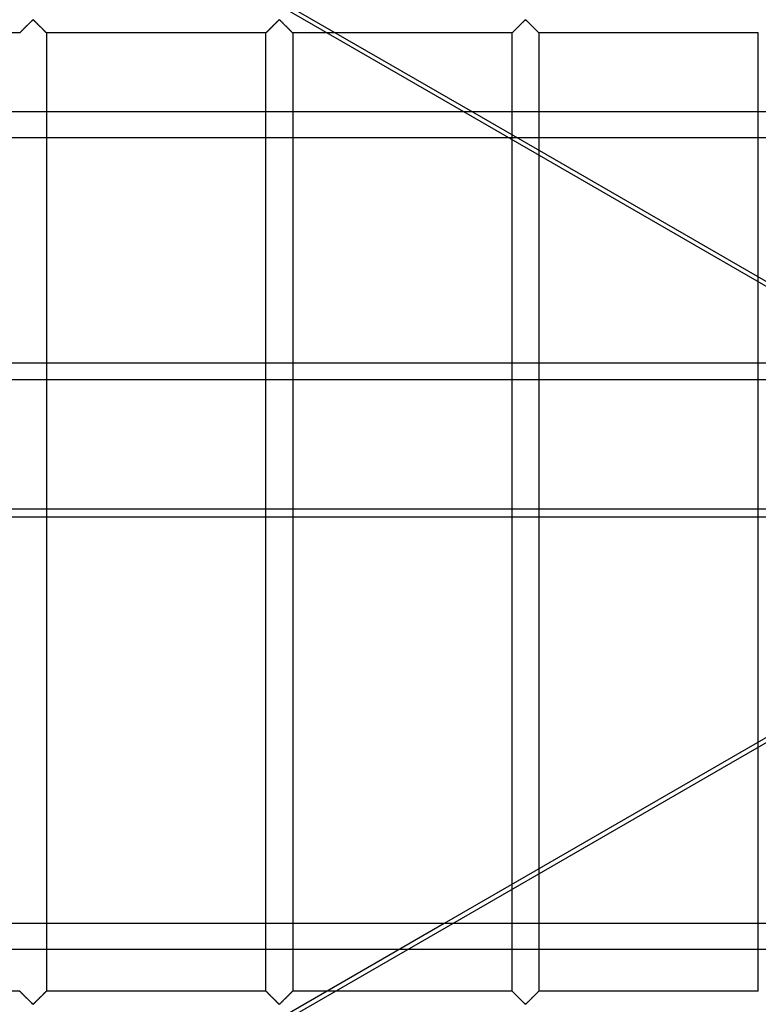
# Model space of a CAD drawing. Header units: millimetres. Extents: x -572 to 572, y -572 to 572.
# Tile 11 of 51: x -370 to -232, y -92 to 92. Entities that reach past the tile are written whole.
import ezdxf

# ---------------------------------------------------------------- set-up
doc = ezdxf.new("R2010")
doc.units = ezdxf.units.MM
doc.layers.add('MAIN-1', color=7, linetype='Continuous')
doc.layers.add('MAIN-2', color=7, linetype='Continuous')

msp = doc.modelspace()

# ---------------------------------------------------------------- linework, layer by layer
at = {"layer": 'MAIN-1'}
for p, q in [((-287.1, 74.64), (-418.44, 150.47)), ((-416.88, 150.47), (-285.54, 74.64)), ((-369.43, 89.95), (-369.34, 90.03)), ((-369.34, 90.03), (-369.26, 90.12)), ((-369.26, 90.12), (-369.17, 90.21)), ((-369.17, 90.21), (-369.08, 90.3)), ((-369.08, 90.3), (-368.98, 90.39)), ((-368.98, 90.39), (-368.89, 90.48)), ((-368.89, 90.48), (-368.79, 90.58)), ((-368.79, 90.58), (-368.7, 90.68)), ((-368.7, 90.68), (-368.6, 90.77)), ((-368.6, 90.77), (-368.5, 90.87)), ((-368.5, 90.87), (-368.41, 90.96)), ((-368.41, 90.96), (-368.31, 91.06)), ((-368.31, 91.06), (-368.22, 91.15)), ((-368.22, 91.15), (-368.13, 91.24)), ((-368.13, 91.24), (-368.04, 91.33)), ((-368.04, 91.33), (-367.95, 91.42)), ((-367.95, 91.42), (-367.87, 91.5)), ((-367.87, 91.5), (-367.79, 91.58)), ((-367.79, 91.58), (-367.71, 91.66)), ((-367.71, 91.66), (-367.63, 91.72)), ((-367.63, 91.72), (-367.56, 91.79)), ((-367.56, 91.79), (-367.44, 91.79)), ((-367.44, 91.79), (-367.37, 91.72)), ((-367.37, 91.72), (-367.29, 91.66)), ((-367.29, 91.66), (-367.21, 91.58)), ((-367.21, 91.58), (-367.13, 91.5)), ((-367.13, 91.5), (-367.05, 91.42)), ((-367.05, 91.42), (-366.96, 91.33)), ((-366.96, 91.33), (-366.87, 91.24)), ((-366.87, 91.24), (-366.78, 91.15)), ((-366.78, 91.15), (-366.69, 91.06)), ((-366.69, 91.06), (-366.59, 90.96)), ((-366.59, 90.96), (-366.5, 90.87)), ((-366.5, 90.87), (-366.4, 90.77)), ((-366.4, 90.77), (-366.3, 90.68)), ((-366.3, 90.68), (-366.21, 90.58)), ((-366.21, 90.58), (-366.11, 90.48)), ((-366.11, 90.48), (-366.02, 90.39)), ((-366.02, 90.39), (-365.92, 90.3)), ((-365.92, 90.3), (-365.83, 90.21)), ((-365.83, 90.21), (-365.74, 90.12)), ((-365.74, 90.12), (-365.66, 90.03)), ((-365.66, 90.03), (-365.57, 89.95)), ((-323.49, 89.95), (-323.4, 90.03)), ((-323.4, 90.03), (-323.32, 90.12)), ((-323.32, 90.12), (-323.23, 90.21)), ((-323.23, 90.21), (-323.14, 90.3)), ((-323.14, 90.3), (-323.05, 90.39)), ((-323.05, 90.39), (-322.95, 90.48)), ((-322.95, 90.48), (-322.86, 90.58)), ((-322.86, 90.58), (-322.76, 90.68)), ((-322.76, 90.68), (-322.66, 90.77)), ((-322.66, 90.77), (-322.57, 90.87)), ((-322.57, 90.87), (-322.47, 90.96)), ((-322.47, 90.96), (-322.38, 91.06)), ((-322.38, 91.06), (-322.28, 91.15)), ((-322.28, 91.15), (-322.19, 91.24)), ((-322.19, 91.24), (-322.1, 91.33)), ((-322.1, 91.33), (-322.01, 91.42)), ((-322.01, 91.42), (-321.93, 91.5)), ((-321.93, 91.5), (-321.85, 91.58)), ((-321.85, 91.58), (-321.77, 91.66)), ((-321.77, 91.66), (-321.7, 91.72)), ((-321.7, 91.72), (-321.62, 91.79)), ((-321.62, 91.79), (-321.51, 91.79)), ((-321.51, 91.79), (-321.43, 91.72)), ((-321.43, 91.72), (-321.35, 91.66)), ((-321.35, 91.66), (-321.28, 91.58)), ((-321.28, 91.58), (-321.2, 91.5)), ((-321.2, 91.5), (-321.11, 91.42)), ((-321.11, 91.42), (-321.02, 91.33)), ((-321.02, 91.33), (-320.93, 91.24)), ((-320.93, 91.24), (-320.84, 91.15)), ((-320.84, 91.15), (-320.75, 91.06)), ((-320.75, 91.06), (-320.65, 90.96)), ((-320.65, 90.96), (-320.56, 90.87)), ((-320.56, 90.87), (-320.46, 90.77)), ((-320.46, 90.77), (-320.37, 90.68)), ((-320.37, 90.68), (-320.27, 90.58)), ((-320.27, 90.58), (-320.17, 90.48)), ((-320.17, 90.48), (-320.08, 90.39)), ((-320.08, 90.39), (-319.98, 90.3)), ((-319.98, 90.3), (-319.89, 90.21)), ((-319.89, 90.21), (-319.81, 90.12)), ((-319.81, 90.12), (-319.72, 90.03)), ((-319.72, 90.03), (-319.64, 89.95)), ((-370, 89.38), (-410.94, 89.38)), ((-370, 89.38), (-369.99, 89.38)), ((-369.99, 89.38), (-369.98, 89.39)), ((-369.98, 89.39), (-369.96, 89.42)), ((-369.96, 89.42), (-369.93, 89.45)), ((-369.93, 89.45), (-369.89, 89.49)), ((-369.89, 89.49), (-369.84, 89.53)), ((-369.84, 89.53), (-369.79, 89.59)), ((-369.79, 89.59), (-369.73, 89.65)), ((-369.73, 89.65), (-369.66, 89.72)), ((-369.66, 89.72), (-369.58, 89.79)), ((-369.58, 89.79), (-369.51, 89.87)), ((-369.51, 89.87), (-369.43, 89.95)), ((-365.57, 89.95), (-365.49, 89.87)), ((-365.49, 89.87), (-365.42, 89.79)), ((-365.42, 89.79), (-365.34, 89.72)), ((-365.34, 89.72), (-365.27, 89.65)), ((-365.27, 89.65), (-365.21, 89.59)), ((-365.21, 89.59), (-365.16, 89.53)), ((-365.16, 89.53), (-365.11, 89.49)), ((-365.11, 89.49), (-365.07, 89.45)), ((-365.07, 89.45), (-365.04, 89.42)), ((-365.04, 89.42), (-365.02, 89.39)), ((-365.02, 89.39), (-365.01, 89.38)), ((-365.01, 89.38), (-365, 89.38)), ((-365, 89.38), (-365, 74.64)), ((-324.06, 89.38), (-365, 89.38)), ((-324.06, 89.38), (-324.04, 89.39)), ((-324.06, 89.38), (-324.06, 89.38)), ((-324.06, 74.64), (-324.06, 89.38)), ((-324.04, 89.39), (-324.02, 89.42)), ((-324.02, 89.42), (-323.99, 89.45)), ((-323.99, 89.45), (-323.95, 89.49)), ((-323.95, 89.49), (-323.9, 89.53)), ((-323.9, 89.53), (-323.85, 89.59)), ((-323.85, 89.59), (-323.79, 89.65)), ((-323.79, 89.65), (-323.72, 89.72)), ((-323.72, 89.72), (-323.65, 89.79)), ((-323.65, 89.79), (-323.57, 89.87)), ((-323.57, 89.87), (-323.49, 89.95)), ((-319.64, 89.95), (-319.56, 89.87)), ((-319.56, 89.87), (-319.48, 89.79)), ((-319.48, 89.79), (-319.4, 89.72)), ((-319.4, 89.72), (-319.34, 89.65)), ((-319.34, 89.65), (-319.28, 89.59)), ((-319.28, 89.59), (-319.22, 89.53)), ((-319.22, 89.53), (-319.17, 89.49)), ((-319.17, 89.49), (-319.13, 89.45)), ((-319.13, 89.45), (-319.1, 89.42)), ((-319.1, 89.42), (-319.08, 89.39)), ((-319.08, 89.39), (-319.07, 89.38)), ((-319.07, 89.38), (-319.06, 89.38)), ((-319.06, 89.38), (-319.06, 74.64)), ((-312.63, 89.38), (-319.06, 89.38)), ((527.5, 74.64), (-527.5, 74.64)), ((-527.5, 27.84), (527.5, 27.84)), ((527.5, -0.96), (-527.5, -0.96)), ((-365, -0.96), (-365, -76.79)), ((-324.06, -76.79), (-324.06, -0.96)), ((-319.06, -0.96), (-319.06, -76.79)), ((-159.49, -0.96), (-290.83, -76.79)), ((-278.12, -69.45), (-278.12, -0.96)), ((-273.13, -0.96), (-273.13, -66.57)), ((-232.19, -42.93), (-232.19, -0.96)), ((527.5, -76.79), (-527.5, -76.79))]:
    msp.add_line(p, q, dxfattribs=at)
at = {"layer": 'MAIN-2'}
for p, q in [((-369.36, 90.02), (-369.42, 89.96)), ((-369.3, 90.08), (-369.36, 90.02)), ((-369.23, 90.14), (-369.3, 90.08)), ((-369.17, 90.2), (-369.23, 90.14)), ((-369.11, 90.27), (-369.17, 90.2)), ((-369.04, 90.33), (-369.11, 90.27)), ((-368.97, 90.4), (-369.04, 90.33)), ((-368.91, 90.47), (-368.97, 90.4)), ((-368.84, 90.53), (-368.91, 90.47)), ((-368.77, 90.6), (-368.84, 90.53)), ((-368.7, 90.67), (-368.77, 90.6)), ((-368.63, 90.74), (-368.7, 90.67)), ((-368.56, 90.81), (-368.63, 90.74)), ((-368.49, 90.88), (-368.56, 90.81)), ((-368.43, 90.95), (-368.49, 90.88)), ((-368.36, 91.01), (-368.43, 90.95)), ((-368.29, 91.08), (-368.36, 91.01)), ((-368.23, 91.15), (-368.29, 91.08)), ((-368.16, 91.21), (-368.23, 91.15)), ((-368.09, 91.28), (-368.16, 91.21)), ((-368.03, 91.34), (-368.09, 91.28)), ((-367.97, 91.4), (-368.03, 91.34)), ((-367.91, 91.46), (-367.97, 91.4)), ((-367.85, 91.52), (-367.91, 91.46)), ((-367.79, 91.58), (-367.85, 91.52)), ((-367.73, 91.63), (-367.79, 91.58)), ((-367.68, 91.68), (-367.73, 91.63)), ((-367.63, 91.73), (-367.68, 91.68)), ((-367.57, 91.77), (-367.63, 91.73)), ((-367.5, 91.8), (-367.57, 91.77)), ((-367.39, 91.74), (-367.5, 91.8)), ((-367.29, 91.66), (-367.39, 91.74)), ((-367.2, 91.56), (-367.29, 91.66)), ((-367.1, 91.46), (-367.2, 91.56)), ((-366.99, 91.36), (-367.1, 91.46)), ((-366.88, 91.25), (-366.99, 91.36)), ((-366.76, 91.13), (-366.88, 91.25)), ((-366.65, 91.02), (-366.76, 91.13)), ((-366.53, 90.9), (-366.65, 91.02)), ((-366.41, 90.78), (-366.53, 90.9)), ((-366.29, 90.66), (-366.41, 90.78)), ((-366.17, 90.54), (-366.29, 90.66)), ((-366.05, 90.42), (-366.17, 90.54)), ((-365.93, 90.31), (-366.05, 90.42)), ((-365.82, 90.2), (-365.93, 90.31)), ((-365.71, 90.09), (-365.82, 90.2)), ((-365.61, 89.98), (-365.71, 90.09)), ((-323.42, 90.02), (-323.48, 89.96)), ((-323.36, 90.08), (-323.42, 90.02)), ((-323.3, 90.14), (-323.36, 90.08)), ((-323.23, 90.2), (-323.3, 90.14)), ((-323.17, 90.27), (-323.23, 90.2)), ((-323.1, 90.33), (-323.17, 90.27)), ((-323.04, 90.4), (-323.1, 90.33)), ((-322.97, 90.47), (-323.04, 90.4)), ((-322.9, 90.53), (-322.97, 90.47)), ((-322.83, 90.6), (-322.9, 90.53)), ((-322.76, 90.67), (-322.83, 90.6)), ((-322.69, 90.74), (-322.76, 90.67)), ((-322.63, 90.81), (-322.69, 90.74)), ((-322.56, 90.88), (-322.63, 90.81)), ((-322.49, 90.95), (-322.56, 90.88)), ((-322.42, 91.01), (-322.49, 90.95)), ((-322.35, 91.08), (-322.42, 91.01)), ((-322.29, 91.15), (-322.35, 91.08)), ((-322.22, 91.21), (-322.29, 91.15)), ((-322.16, 91.28), (-322.22, 91.21)), ((-322.09, 91.34), (-322.16, 91.28)), ((-322.03, 91.4), (-322.09, 91.34)), ((-321.97, 91.46), (-322.03, 91.4)), ((-321.91, 91.52), (-321.97, 91.46)), ((-321.85, 91.58), (-321.91, 91.52)), ((-321.8, 91.63), (-321.85, 91.58)), ((-321.74, 91.68), (-321.8, 91.63)), ((-321.69, 91.73), (-321.74, 91.68)), ((-321.64, 91.77), (-321.69, 91.73)), ((-321.56, 91.8), (-321.64, 91.77)), ((-321.45, 91.74), (-321.56, 91.8)), ((-321.36, 91.66), (-321.45, 91.74)), ((-321.26, 91.56), (-321.36, 91.66)), ((-321.16, 91.46), (-321.26, 91.56)), ((-321.05, 91.36), (-321.16, 91.46)), ((-320.94, 91.25), (-321.05, 91.36)), ((-320.83, 91.13), (-320.94, 91.25)), ((-320.71, 91.02), (-320.83, 91.13)), ((-320.59, 90.9), (-320.71, 91.02)), ((-320.47, 90.78), (-320.59, 90.9)), ((-320.35, 90.66), (-320.47, 90.78)), ((-320.23, 90.54), (-320.35, 90.66)), ((-320.11, 90.42), (-320.23, 90.54)), ((-320, 90.31), (-320.11, 90.42)), ((-319.88, 90.2), (-320, 90.31)), ((-319.78, 90.09), (-319.88, 90.2)), ((-319.67, 89.98), (-319.78, 90.09)), ((-277.55, 89.95), (-277.47, 90.03)), ((-277.48, 90.02), (-277.54, 89.96)), ((-277.42, 90.08), (-277.48, 90.02)), ((-277.47, 90.03), (-277.38, 90.12)), ((-277.36, 90.14), (-277.42, 90.08)), ((-277.38, 90.12), (-277.29, 90.21)), ((-277.3, 90.2), (-277.36, 90.14)), ((-277.23, 90.27), (-277.3, 90.2)), ((-277.29, 90.21), (-277.2, 90.3)), ((-277.17, 90.33), (-277.23, 90.27)), ((-277.2, 90.3), (-277.11, 90.39)), ((-277.1, 90.4), (-277.17, 90.33)), ((-277.11, 90.39), (-277.01, 90.48)), ((-277.03, 90.47), (-277.1, 90.4)), ((-276.96, 90.53), (-277.03, 90.47)), ((-277.01, 90.48), (-276.92, 90.58)), ((-276.9, 90.6), (-276.96, 90.53)), ((-276.92, 90.58), (-276.82, 90.68)), ((-276.83, 90.67), (-276.9, 90.6)), ((-276.76, 90.74), (-276.83, 90.67)), ((-276.82, 90.68), (-276.73, 90.77)), ((-276.69, 90.81), (-276.76, 90.74)), ((-276.73, 90.77), (-276.63, 90.87)), ((-276.62, 90.88), (-276.69, 90.81)), ((-276.63, 90.87), (-276.53, 90.96)), ((-276.55, 90.95), (-276.62, 90.88)), ((-276.48, 91.01), (-276.55, 90.95)), ((-276.53, 90.96), (-276.44, 91.06)), ((-276.42, 91.08), (-276.48, 91.01)), ((-276.44, 91.06), (-276.35, 91.15)), ((-276.35, 91.15), (-276.42, 91.08)), ((-276.35, 91.15), (-276.25, 91.24)), ((-276.28, 91.21), (-276.35, 91.15)), ((-276.22, 91.28), (-276.28, 91.21)), ((-276.25, 91.24), (-276.16, 91.33)), ((-276.16, 91.34), (-276.22, 91.28)), ((-276.16, 91.33), (-276.08, 91.42)), ((-276.09, 91.4), (-276.16, 91.34)), ((-276.03, 91.46), (-276.09, 91.4)), ((-276.08, 91.42), (-275.99, 91.5)), ((-275.97, 91.52), (-276.03, 91.46)), ((-275.99, 91.5), (-275.91, 91.58)), ((-275.92, 91.58), (-275.97, 91.52)), ((-275.86, 91.63), (-275.92, 91.58)), ((-275.91, 91.58), (-275.83, 91.66)), ((-275.81, 91.68), (-275.86, 91.63)), ((-275.83, 91.66), (-275.76, 91.72)), ((-275.75, 91.73), (-275.81, 91.68)), ((-275.76, 91.72), (-275.68, 91.79)), ((-275.7, 91.77), (-275.75, 91.73)), ((-275.62, 91.8), (-275.7, 91.77)), ((-275.68, 91.79), (-275.57, 91.79)), ((-275.51, 91.74), (-275.62, 91.8)), ((-275.57, 91.79), (-275.49, 91.72)), ((-275.42, 91.66), (-275.51, 91.74)), ((-275.49, 91.72), (-275.42, 91.66)), ((-275.42, 91.66), (-275.34, 91.58)), ((-275.32, 91.56), (-275.42, 91.66)), ((-275.34, 91.58), (-275.26, 91.5)), ((-275.22, 91.46), (-275.32, 91.56)), ((-275.26, 91.5), (-275.17, 91.42)), ((-275.11, 91.36), (-275.22, 91.46)), ((-275.17, 91.42), (-275.09, 91.33)), ((-275, 91.25), (-275.11, 91.36)), ((-275.09, 91.33), (-275, 91.24)), ((-274.89, 91.13), (-275, 91.25)), ((-275, 91.24), (-274.9, 91.15)), ((-274.9, 91.15), (-274.81, 91.06)), ((-274.77, 91.02), (-274.89, 91.13)), ((-274.81, 91.06), (-274.72, 90.96)), ((-274.65, 90.9), (-274.77, 91.02)), ((-274.72, 90.96), (-274.62, 90.87)), ((-274.53, 90.78), (-274.65, 90.9)), ((-274.62, 90.87), (-274.52, 90.77)), ((-274.41, 90.66), (-274.53, 90.78)), ((-274.52, 90.77), (-274.43, 90.68)), ((-274.43, 90.68), (-274.33, 90.58)), ((-274.29, 90.54), (-274.41, 90.66)), ((-274.33, 90.58), (-274.24, 90.48)), ((-274.18, 90.42), (-274.29, 90.54)), ((-274.24, 90.48), (-274.14, 90.39)), ((-274.06, 90.31), (-274.18, 90.42)), ((-274.14, 90.39), (-274.05, 90.3)), ((-273.95, 90.2), (-274.06, 90.31)), ((-274.05, 90.3), (-273.96, 90.21)), ((-273.96, 90.21), (-273.87, 90.12)), ((-273.84, 90.09), (-273.95, 90.2)), ((-273.87, 90.12), (-273.78, 90.03)), ((-273.73, 89.98), (-273.84, 90.09)), ((-273.78, 90.03), (-273.7, 89.95)), ((-369.99, 89.38), (-370, 89.38)), ((-370, 89.38), (-370, 89.38)), ((-369.98, 89.4), (-369.99, 89.38)), ((-369.96, 89.41), (-369.98, 89.4)), ((-369.94, 89.43), (-369.96, 89.41)), ((-369.92, 89.46), (-369.94, 89.43)), ((-369.89, 89.48), (-369.92, 89.46)), ((-369.86, 89.52), (-369.89, 89.48)), ((-369.82, 89.55), (-369.86, 89.52)), ((-369.78, 89.59), (-369.82, 89.55)), ((-369.74, 89.64), (-369.78, 89.59)), ((-369.69, 89.69), (-369.74, 89.64)), ((-369.64, 89.74), (-369.69, 89.69)), ((-369.59, 89.79), (-369.64, 89.74)), ((-369.53, 89.84), (-369.59, 89.79)), ((-369.47, 89.9), (-369.53, 89.84)), ((-369.42, 89.96), (-369.47, 89.9)), ((-365.51, 89.88), (-365.61, 89.98)), ((-365.41, 89.78), (-365.51, 89.88)), ((-365.32, 89.69), (-365.41, 89.78)), ((-365.24, 89.61), (-365.32, 89.69)), ((-365.17, 89.54), (-365.24, 89.61)), ((-365.11, 89.48), (-365.17, 89.54)), ((-365.06, 89.44), (-365.11, 89.48)), ((-365.03, 89.4), (-365.06, 89.44)), ((-365.01, 89.38), (-365.03, 89.4)), ((-365, 89.38), (-365.01, 89.38)), ((-324.05, 89.38), (-324.06, 89.38)), ((-324.06, 89.38), (-324.06, 89.38)), ((-324.04, 89.4), (-324.05, 89.38)), ((-324.03, 89.41), (-324.04, 89.4)), ((-324, 89.43), (-324.03, 89.41)), ((-323.98, 89.46), (-324, 89.43)), ((-323.95, 89.48), (-323.98, 89.46)), ((-323.92, 89.52), (-323.95, 89.48)), ((-323.88, 89.55), (-323.92, 89.52)), ((-323.84, 89.59), (-323.88, 89.55)), ((-323.8, 89.64), (-323.84, 89.59)), ((-323.75, 89.69), (-323.8, 89.64)), ((-323.7, 89.74), (-323.75, 89.69)), ((-323.65, 89.79), (-323.7, 89.74)), ((-323.59, 89.84), (-323.65, 89.79)), ((-323.54, 89.9), (-323.59, 89.84)), ((-323.48, 89.96), (-323.54, 89.9)), ((-319.57, 89.88), (-319.67, 89.98)), ((-319.47, 89.78), (-319.57, 89.88)), ((-319.38, 89.69), (-319.47, 89.78)), ((-319.3, 89.61), (-319.38, 89.69)), ((-319.23, 89.54), (-319.3, 89.61)), ((-319.17, 89.48), (-319.23, 89.54)), ((-319.13, 89.44), (-319.17, 89.48)), ((-319.09, 89.4), (-319.13, 89.44)), ((-319.07, 89.38), (-319.09, 89.4)), ((-319.06, 89.38), (-319.07, 89.38)), ((-278.12, 89.38), (-312.63, 89.38)), ((-278.12, 89.38), (-278.11, 89.39)), ((-278.12, 89.38), (-278.12, 89.38)), ((-278.12, -0.96), (-278.12, 89.38)), ((-278.11, 89.38), (-278.12, 89.38)), ((-278.12, 89.38), (-278.12, 89.38)), ((-278.11, 89.39), (-278.08, 89.42)), ((-278.1, 89.4), (-278.11, 89.38)), ((-278.09, 89.41), (-278.1, 89.4)), ((-278.07, 89.43), (-278.09, 89.41)), ((-278.08, 89.42), (-278.05, 89.45)), ((-278.04, 89.46), (-278.07, 89.43)), ((-278.05, 89.45), (-278.01, 89.49)), ((-278.01, 89.48), (-278.04, 89.46)), ((-278.01, 89.49), (-277.97, 89.53)), ((-277.98, 89.52), (-278.01, 89.48)), ((-277.94, 89.55), (-277.98, 89.52)), ((-277.97, 89.53), (-277.91, 89.59)), ((-277.9, 89.59), (-277.94, 89.55)), ((-277.91, 89.59), (-277.85, 89.65)), ((-277.86, 89.64), (-277.9, 89.59)), ((-277.81, 89.69), (-277.86, 89.64)), ((-277.85, 89.65), (-277.78, 89.72)), ((-277.76, 89.74), (-277.81, 89.69)), ((-277.78, 89.72), (-277.71, 89.79)), ((-277.71, 89.79), (-277.76, 89.74)), ((-277.71, 89.79), (-277.63, 89.87)), ((-277.66, 89.84), (-277.71, 89.79)), ((-277.6, 89.9), (-277.66, 89.84)), ((-277.63, 89.87), (-277.55, 89.95)), ((-277.54, 89.96), (-277.6, 89.9)), ((-273.63, 89.88), (-273.73, 89.98)), ((-273.7, 89.95), (-273.62, 89.87)), ((-273.53, 89.78), (-273.63, 89.88)), ((-273.62, 89.87), (-273.54, 89.79)), ((-273.54, 89.79), (-273.47, 89.72)), ((-273.45, 89.69), (-273.53, 89.78)), ((-273.47, 89.72), (-273.4, 89.65)), ((-273.36, 89.61), (-273.45, 89.69)), ((-273.4, 89.65), (-273.34, 89.59)), ((-273.29, 89.54), (-273.36, 89.61)), ((-273.34, 89.59), (-273.28, 89.53)), ((-273.23, 89.48), (-273.29, 89.54)), ((-273.28, 89.53), (-273.24, 89.49)), ((-273.24, 89.49), (-273.2, 89.45)), ((-273.19, 89.44), (-273.23, 89.48)), ((-273.2, 89.45), (-273.17, 89.42)), ((-273.15, 89.4), (-273.19, 89.44)), ((-273.17, 89.42), (-273.14, 89.39)), ((-273.13, 89.38), (-273.15, 89.4)), ((-273.14, 89.39), (-273.13, 89.38)), ((-273.13, 89.38), (-273.13, -0.96)), ((-273.13, 89.38), (-273.13, 89.38)), ((-273.13, 89.38), (-273.13, 89.38)), ((-232.19, 89.38), (-273.13, 89.38)), ((-232.19, -0.96), (-232.19, 89.38)), ((-365, 74.64), (-365, -0.96)), ((-324.06, -0.96), (-324.06, 74.64)), ((-319.06, 74.64), (-319.06, -0.96)), ((-156.16, -0.96), (-287.1, 74.64)), ((-285.54, 74.64), (-154.6, -0.96)), ((-527.5, 69.88), (527.5, 69.88)), ((527.5, 24.63), (-527.5, 24.63)), ((-488.49, -191.81), (-130.87, 14.66)), ((-527.5, 0.58), (527.5, 0.58)), ((-232.19, -89.38), (-232.19, -42.93)), ((-273.13, -66.57), (-273.13, -89.38)), ((-278.12, -89.38), (-278.12, -69.45)), ((-290.83, -76.79), (-421.77, -152.39)), ((-365, -76.79), (-365, -89.38)), ((-324.06, -89.38), (-324.06, -76.79)), ((-319.06, -76.79), (-319.06, -89.38)), ((-527.5, -81.55), (527.5, -81.55)), ((-370, -89.38), (-410.94, -89.38)), ((-369.99, -89.38), (-370, -89.38)), ((-370, -89.38), (-369.99, -89.38)), ((-369.98, -89.39), (-369.99, -89.38)), ((-369.99, -89.38), (-369.97, -89.4)), ((-369.96, -89.42), (-369.98, -89.39)), ((-369.97, -89.4), (-369.94, -89.44)), ((-369.93, -89.45), (-369.96, -89.42)), ((-369.94, -89.44), (-369.89, -89.48)), ((-369.89, -89.49), (-369.93, -89.45)), ((-369.89, -89.48), (-369.83, -89.54)), ((-369.84, -89.53), (-369.89, -89.49)), ((-369.79, -89.59), (-369.84, -89.53)), ((-369.83, -89.54), (-369.76, -89.61)), ((-369.73, -89.65), (-369.79, -89.59)), ((-369.76, -89.61), (-369.68, -89.69)), ((-369.66, -89.72), (-369.73, -89.65)), ((-369.68, -89.69), (-369.59, -89.78)), ((-369.58, -89.79), (-369.66, -89.72)), ((-369.59, -89.78), (-369.49, -89.88)), ((-369.51, -89.87), (-369.58, -89.79)), ((-369.43, -89.95), (-369.51, -89.87)), ((-369.49, -89.88), (-369.39, -89.98)), ((-369.34, -90.03), (-369.43, -89.95)), ((-369.39, -89.98), (-369.29, -90.09)), ((-365.57, -89.95), (-365.66, -90.03)), ((-365.64, -90.02), (-365.58, -89.96)), ((-365.58, -89.96), (-365.53, -89.9)), ((-365.49, -89.87), (-365.57, -89.95)), ((-365.53, -89.9), (-365.47, -89.84)), ((-365.42, -89.79), (-365.49, -89.87)), ((-365.47, -89.84), (-365.41, -89.79)), ((-365.34, -89.72), (-365.42, -89.79)), ((-365.41, -89.79), (-365.36, -89.74)), ((-365.36, -89.74), (-365.31, -89.69)), ((-365.27, -89.65), (-365.34, -89.72)), ((-365.31, -89.69), (-365.26, -89.64)), ((-365.21, -89.59), (-365.27, -89.65)), ((-365.26, -89.64), (-365.22, -89.59)), ((-365.22, -89.59), (-365.18, -89.55)), ((-365.16, -89.53), (-365.21, -89.59)), ((-365.18, -89.55), (-365.14, -89.52)), ((-365.11, -89.49), (-365.16, -89.53)), ((-365.14, -89.52), (-365.11, -89.48)), ((-365.07, -89.45), (-365.11, -89.49)), ((-365.11, -89.48), (-365.08, -89.46)), ((-365.08, -89.46), (-365.06, -89.43)), ((-365.04, -89.42), (-365.07, -89.45)), ((-365.06, -89.43), (-365.04, -89.41)), ((-365.02, -89.39), (-365.04, -89.42)), ((-365.04, -89.41), (-365.02, -89.4)), ((-365.01, -89.38), (-365.02, -89.39)), ((-365.02, -89.4), (-365.01, -89.38)), ((-365, -89.38), (-365.01, -89.38)), ((-365.01, -89.38), (-365, -89.38)), ((-365, -89.38), (-365, -89.38)), ((-324.06, -89.38), (-365, -89.38)), ((-324.04, -89.39), (-324.06, -89.38)), ((-324.06, -89.38), (-324.06, -89.38)), ((-324.06, -89.38), (-324.05, -89.38)), ((-324.05, -89.38), (-324.03, -89.4)), ((-324.02, -89.42), (-324.04, -89.39)), ((-324.03, -89.4), (-324, -89.44)), ((-323.99, -89.45), (-324.02, -89.42)), ((-324, -89.44), (-323.95, -89.48)), ((-323.95, -89.49), (-323.99, -89.45)), ((-323.95, -89.48), (-323.89, -89.54)), ((-323.9, -89.53), (-323.95, -89.49)), ((-323.85, -89.59), (-323.9, -89.53)), ((-323.89, -89.54), (-323.82, -89.61)), ((-323.79, -89.65), (-323.85, -89.59)), ((-323.82, -89.61), (-323.74, -89.69)), ((-323.72, -89.72), (-323.79, -89.65)), ((-323.74, -89.69), (-323.65, -89.78)), ((-323.65, -89.79), (-323.72, -89.72)), ((-323.65, -89.78), (-323.56, -89.88)), ((-323.57, -89.87), (-323.65, -89.79)), ((-323.49, -89.95), (-323.57, -89.87)), ((-323.56, -89.88), (-323.45, -89.98)), ((-323.4, -90.03), (-323.49, -89.95)), ((-323.45, -89.98), (-323.35, -90.09)), ((-319.64, -89.95), (-319.72, -90.03)), ((-319.71, -90.02), (-319.65, -89.96)), ((-319.65, -89.96), (-319.59, -89.9)), ((-319.56, -89.87), (-319.64, -89.95)), ((-319.59, -89.9), (-319.53, -89.84)), ((-319.48, -89.79), (-319.56, -89.87)), ((-319.53, -89.84), (-319.48, -89.79)), ((-319.4, -89.72), (-319.48, -89.79)), ((-319.48, -89.79), (-319.42, -89.74)), ((-319.42, -89.74), (-319.37, -89.69)), ((-319.34, -89.65), (-319.4, -89.72)), ((-319.37, -89.69), (-319.33, -89.64)), ((-319.28, -89.59), (-319.34, -89.65)), ((-319.33, -89.64), (-319.28, -89.59)), ((-319.22, -89.53), (-319.28, -89.59)), ((-319.28, -89.59), (-319.24, -89.55)), ((-319.24, -89.55), (-319.21, -89.52)), ((-319.17, -89.49), (-319.22, -89.53)), ((-319.21, -89.52), (-319.17, -89.48)), ((-319.13, -89.45), (-319.17, -89.49)), ((-319.17, -89.48), (-319.14, -89.46)), ((-319.14, -89.46), (-319.12, -89.43)), ((-319.1, -89.42), (-319.13, -89.45)), ((-319.12, -89.43), (-319.1, -89.41)), ((-319.08, -89.39), (-319.1, -89.42)), ((-319.1, -89.41), (-319.08, -89.4)), ((-319.07, -89.38), (-319.08, -89.39)), ((-319.08, -89.4), (-319.07, -89.38)), ((-319.06, -89.38), (-319.07, -89.38)), ((-319.07, -89.38), (-319.07, -89.38)), ((-319.07, -89.38), (-319.06, -89.38)), ((-278.12, -89.38), (-319.06, -89.38)), ((-278.11, -89.39), (-278.12, -89.38)), ((-278.12, -89.38), (-278.12, -89.38)), ((-278.12, -89.38), (-278.12, -89.38)), ((-278.12, -89.38), (-278.1, -89.4)), ((-278.08, -89.42), (-278.11, -89.39)), ((-278.1, -89.4), (-278.06, -89.44)), ((-278.05, -89.45), (-278.08, -89.42)), ((-278.06, -89.44), (-278.02, -89.48)), ((-278.01, -89.49), (-278.05, -89.45)), ((-278.02, -89.48), (-277.96, -89.54)), ((-277.97, -89.53), (-278.01, -89.49)), ((-277.91, -89.59), (-277.97, -89.53)), ((-277.96, -89.54), (-277.89, -89.61)), ((-277.85, -89.65), (-277.91, -89.59)), ((-277.89, -89.61), (-277.8, -89.69)), ((-277.78, -89.72), (-277.85, -89.65)), ((-277.8, -89.69), (-277.72, -89.78)), ((-277.71, -89.79), (-277.78, -89.72)), ((-277.72, -89.78), (-277.62, -89.88)), ((-277.63, -89.87), (-277.71, -89.79)), ((-277.55, -89.95), (-277.63, -89.87)), ((-277.62, -89.88), (-277.52, -89.98)), ((-277.47, -90.03), (-277.55, -89.95)), ((-277.52, -89.98), (-277.41, -90.09)), ((-273.7, -89.95), (-273.78, -90.03)), ((-273.77, -90.02), (-273.71, -89.96)), ((-273.71, -89.96), (-273.65, -89.9)), ((-273.62, -89.87), (-273.7, -89.95)), ((-273.65, -89.9), (-273.59, -89.84)), ((-273.54, -89.79), (-273.62, -89.87)), ((-273.59, -89.84), (-273.54, -89.79)), ((-273.47, -89.72), (-273.54, -89.79)), ((-273.54, -89.79), (-273.49, -89.74)), ((-273.49, -89.74), (-273.44, -89.69)), ((-273.4, -89.65), (-273.47, -89.72)), ((-273.44, -89.69), (-273.39, -89.64)), ((-273.34, -89.59), (-273.4, -89.65)), ((-273.39, -89.64), (-273.35, -89.59)), ((-273.35, -89.59), (-273.31, -89.55)), ((-273.28, -89.53), (-273.34, -89.59)), ((-273.31, -89.55), (-273.27, -89.52)), ((-273.24, -89.49), (-273.28, -89.53)), ((-273.27, -89.52), (-273.24, -89.48)), ((-273.2, -89.45), (-273.24, -89.49)), ((-273.24, -89.48), (-273.21, -89.46)), ((-273.21, -89.46), (-273.18, -89.43)), ((-273.17, -89.42), (-273.2, -89.45)), ((-273.18, -89.43), (-273.16, -89.41)), ((-273.14, -89.39), (-273.17, -89.42)), ((-273.16, -89.41), (-273.15, -89.4)), ((-273.15, -89.4), (-273.14, -89.38)), ((-273.13, -89.38), (-273.14, -89.39)), ((-273.14, -89.38), (-273.13, -89.38)), ((-273.13, -89.38), (-273.13, -89.38)), ((-273.13, -89.38), (-273.13, -89.38)), ((-232.19, -89.38), (-273.13, -89.38)), ((-369.26, -90.12), (-369.34, -90.03)), ((-369.29, -90.09), (-369.18, -90.2)), ((-369.17, -90.21), (-369.26, -90.12)), ((-369.18, -90.2), (-369.07, -90.31)), ((-369.08, -90.3), (-369.17, -90.21)), ((-368.98, -90.39), (-369.08, -90.3)), ((-369.07, -90.31), (-368.95, -90.42)), ((-368.89, -90.48), (-368.98, -90.39)), ((-368.95, -90.42), (-368.83, -90.54)), ((-368.79, -90.58), (-368.89, -90.48)), ((-368.83, -90.54), (-368.71, -90.66)), ((-368.7, -90.68), (-368.79, -90.58)), ((-368.71, -90.66), (-368.59, -90.78)), ((-368.6, -90.77), (-368.7, -90.68)), ((-368.5, -90.87), (-368.6, -90.77)), ((-368.59, -90.78), (-368.47, -90.9)), ((-368.41, -90.96), (-368.5, -90.87)), ((-368.47, -90.9), (-368.35, -91.02)), ((-368.31, -91.06), (-368.41, -90.96)), ((-368.35, -91.02), (-368.24, -91.13)), ((-368.22, -91.15), (-368.31, -91.06)), ((-368.24, -91.13), (-368.12, -91.25)), ((-368.13, -91.24), (-368.22, -91.15)), ((-368.04, -91.33), (-368.13, -91.24)), ((-368.12, -91.25), (-368.01, -91.36)), ((-367.95, -91.42), (-368.04, -91.33)), ((-368.01, -91.36), (-367.9, -91.46)), ((-367.87, -91.5), (-367.95, -91.42)), ((-367.9, -91.46), (-367.8, -91.56)), ((-367.79, -91.58), (-367.87, -91.5)), ((-367.8, -91.56), (-367.71, -91.66)), ((-367.71, -91.66), (-367.79, -91.58)), ((-367.63, -91.72), (-367.71, -91.66)), ((-367.71, -91.66), (-367.61, -91.74)), ((-367.56, -91.79), (-367.63, -91.72)), ((-367.61, -91.74), (-367.5, -91.8)), ((-367.44, -91.79), (-367.56, -91.79)), ((-367.5, -91.8), (-367.43, -91.77)), ((-367.37, -91.72), (-367.44, -91.79)), ((-367.43, -91.77), (-367.37, -91.73)), ((-367.29, -91.66), (-367.37, -91.72)), ((-367.37, -91.73), (-367.32, -91.68)), ((-367.32, -91.68), (-367.27, -91.63)), ((-367.21, -91.58), (-367.29, -91.66)), ((-367.27, -91.63), (-367.21, -91.58)), ((-367.13, -91.5), (-367.21, -91.58)), ((-367.21, -91.58), (-367.15, -91.52)), ((-367.15, -91.52), (-367.09, -91.46)), ((-367.05, -91.42), (-367.13, -91.5)), ((-367.09, -91.46), (-367.03, -91.4)), ((-366.96, -91.33), (-367.05, -91.42)), ((-367.03, -91.4), (-366.97, -91.34)), ((-366.97, -91.34), (-366.91, -91.28)), ((-366.87, -91.24), (-366.96, -91.33)), ((-366.91, -91.28), (-366.84, -91.21)), ((-366.78, -91.15), (-366.87, -91.24)), ((-366.84, -91.21), (-366.77, -91.15)), ((-366.69, -91.06), (-366.78, -91.15)), ((-366.77, -91.15), (-366.71, -91.08)), ((-366.71, -91.08), (-366.64, -91.01)), ((-366.59, -90.96), (-366.69, -91.06)), ((-366.64, -91.01), (-366.57, -90.95)), ((-366.5, -90.87), (-366.59, -90.96)), ((-366.57, -90.95), (-366.51, -90.88)), ((-366.51, -90.88), (-366.44, -90.81)), ((-366.4, -90.77), (-366.5, -90.87)), ((-366.44, -90.81), (-366.37, -90.74)), ((-366.3, -90.68), (-366.4, -90.77)), ((-366.37, -90.74), (-366.3, -90.67)), ((-366.21, -90.58), (-366.3, -90.68)), ((-366.3, -90.67), (-366.23, -90.6)), ((-366.23, -90.6), (-366.16, -90.53)), ((-366.11, -90.48), (-366.21, -90.58)), ((-366.16, -90.53), (-366.09, -90.47)), ((-366.02, -90.39), (-366.11, -90.48)), ((-366.09, -90.47), (-366.03, -90.4)), ((-366.03, -90.4), (-365.96, -90.33)), ((-365.92, -90.3), (-366.02, -90.39)), ((-365.96, -90.33), (-365.89, -90.27)), ((-365.83, -90.21), (-365.92, -90.3)), ((-365.89, -90.27), (-365.83, -90.2)), ((-365.74, -90.12), (-365.83, -90.21)), ((-365.83, -90.2), (-365.77, -90.14)), ((-365.77, -90.14), (-365.7, -90.08)), ((-365.66, -90.03), (-365.74, -90.12)), ((-365.7, -90.08), (-365.64, -90.02)), ((-323.32, -90.12), (-323.4, -90.03)), ((-323.35, -90.09), (-323.24, -90.2)), ((-323.23, -90.21), (-323.32, -90.12)), ((-323.24, -90.2), (-323.13, -90.31)), ((-323.14, -90.3), (-323.23, -90.21)), ((-323.05, -90.39), (-323.14, -90.3)), ((-323.13, -90.31), (-323.01, -90.42)), ((-322.95, -90.48), (-323.05, -90.39)), ((-323.01, -90.42), (-322.89, -90.54)), ((-322.86, -90.58), (-322.95, -90.48)), ((-322.89, -90.54), (-322.77, -90.66)), ((-322.76, -90.68), (-322.86, -90.58)), ((-322.77, -90.66), (-322.65, -90.78)), ((-322.66, -90.77), (-322.76, -90.68)), ((-322.57, -90.87), (-322.66, -90.77)), ((-322.65, -90.78), (-322.53, -90.9)), ((-322.47, -90.96), (-322.57, -90.87)), ((-322.53, -90.9), (-322.42, -91.02)), ((-322.38, -91.06), (-322.47, -90.96)), ((-322.42, -91.02), (-322.3, -91.13)), ((-322.28, -91.15), (-322.38, -91.06)), ((-322.3, -91.13), (-322.19, -91.25)), ((-322.19, -91.24), (-322.28, -91.15)), ((-322.1, -91.33), (-322.19, -91.24)), ((-322.19, -91.25), (-322.07, -91.36)), ((-322.01, -91.42), (-322.1, -91.33)), ((-322.07, -91.36), (-321.97, -91.46)), ((-321.93, -91.5), (-322.01, -91.42)), ((-321.97, -91.46), (-321.87, -91.56)), ((-321.85, -91.58), (-321.93, -91.5)), ((-321.87, -91.56), (-321.77, -91.66)), ((-321.77, -91.66), (-321.85, -91.58)), ((-321.7, -91.72), (-321.77, -91.66)), ((-321.77, -91.66), (-321.68, -91.74)), ((-321.62, -91.79), (-321.7, -91.72)), ((-321.68, -91.74), (-321.56, -91.8)), ((-321.51, -91.79), (-321.62, -91.79)), ((-321.56, -91.8), (-321.49, -91.77)), ((-321.43, -91.72), (-321.51, -91.79)), ((-321.49, -91.77), (-321.43, -91.73)), ((-321.35, -91.66), (-321.43, -91.72)), ((-321.43, -91.73), (-321.38, -91.68)), ((-321.38, -91.68), (-321.33, -91.63)), ((-321.28, -91.58), (-321.35, -91.66)), ((-321.33, -91.63), (-321.27, -91.58)), ((-321.2, -91.5), (-321.28, -91.58)), ((-321.27, -91.58), (-321.21, -91.52)), ((-321.21, -91.52), (-321.16, -91.46)), ((-321.11, -91.42), (-321.2, -91.5)), ((-321.16, -91.46), (-321.09, -91.4)), ((-321.02, -91.33), (-321.11, -91.42)), ((-321.09, -91.4), (-321.03, -91.34)), ((-321.03, -91.34), (-320.97, -91.28)), ((-320.93, -91.24), (-321.02, -91.33)), ((-320.97, -91.28), (-320.9, -91.21)), ((-320.84, -91.15), (-320.93, -91.24)), ((-320.9, -91.21), (-320.84, -91.15)), ((-320.75, -91.06), (-320.84, -91.15)), ((-320.84, -91.15), (-320.77, -91.08)), ((-320.77, -91.08), (-320.7, -91.01)), ((-320.65, -90.96), (-320.75, -91.06)), ((-320.7, -91.01), (-320.64, -90.95)), ((-320.56, -90.87), (-320.65, -90.96)), ((-320.64, -90.95), (-320.57, -90.88)), ((-320.57, -90.88), (-320.5, -90.81)), ((-320.46, -90.77), (-320.56, -90.87)), ((-320.5, -90.81), (-320.43, -90.74)), ((-320.37, -90.68), (-320.46, -90.77)), ((-320.43, -90.74), (-320.36, -90.67)), ((-320.27, -90.58), (-320.37, -90.68)), ((-320.36, -90.67), (-320.29, -90.6)), ((-320.29, -90.6), (-320.22, -90.53)), ((-320.17, -90.48), (-320.27, -90.58)), ((-320.22, -90.53), (-320.16, -90.47)), ((-320.08, -90.39), (-320.17, -90.48)), ((-320.16, -90.47), (-320.09, -90.4)), ((-320.09, -90.4), (-320.02, -90.33)), ((-319.98, -90.3), (-320.08, -90.39)), ((-320.02, -90.33), (-319.96, -90.27)), ((-319.89, -90.21), (-319.98, -90.3)), ((-319.96, -90.27), (-319.89, -90.2)), ((-319.81, -90.12), (-319.89, -90.21)), ((-319.89, -90.2), (-319.83, -90.14)), ((-319.83, -90.14), (-319.77, -90.08)), ((-319.72, -90.03), (-319.81, -90.12)), ((-319.77, -90.08), (-319.71, -90.02)), ((-277.38, -90.12), (-277.47, -90.03)), ((-277.41, -90.09), (-277.3, -90.2)), ((-277.29, -90.21), (-277.38, -90.12)), ((-277.3, -90.2), (-277.19, -90.31)), ((-277.2, -90.3), (-277.29, -90.21)), ((-277.11, -90.39), (-277.2, -90.3)), ((-277.19, -90.31), (-277.07, -90.42)), ((-277.01, -90.48), (-277.11, -90.39)), ((-277.07, -90.42), (-276.96, -90.54)), ((-276.92, -90.58), (-277.01, -90.48)), ((-276.96, -90.54), (-276.84, -90.66)), ((-276.82, -90.68), (-276.92, -90.58)), ((-276.84, -90.66), (-276.72, -90.78)), ((-276.73, -90.77), (-276.82, -90.68)), ((-276.63, -90.87), (-276.73, -90.77)), ((-276.72, -90.78), (-276.6, -90.9)), ((-276.53, -90.96), (-276.63, -90.87)), ((-276.6, -90.9), (-276.48, -91.02)), ((-276.44, -91.06), (-276.53, -90.96)), ((-276.48, -91.02), (-276.36, -91.13)), ((-276.35, -91.15), (-276.44, -91.06)), ((-276.36, -91.13), (-276.25, -91.25)), ((-276.25, -91.24), (-276.35, -91.15)), ((-276.16, -91.33), (-276.25, -91.24)), ((-276.25, -91.25), (-276.14, -91.36)), ((-276.08, -91.42), (-276.16, -91.33)), ((-276.14, -91.36), (-276.03, -91.46)), ((-275.99, -91.5), (-276.08, -91.42)), ((-276.03, -91.46), (-275.93, -91.56)), ((-275.91, -91.58), (-275.99, -91.5)), ((-275.93, -91.56), (-275.83, -91.66)), ((-275.83, -91.66), (-275.91, -91.58)), ((-275.76, -91.72), (-275.83, -91.66)), ((-275.83, -91.66), (-275.74, -91.74)), ((-275.68, -91.79), (-275.76, -91.72)), ((-275.74, -91.74), (-275.62, -91.8)), ((-275.57, -91.79), (-275.68, -91.79)), ((-275.62, -91.8), (-275.55, -91.77)), ((-275.49, -91.72), (-275.57, -91.79)), ((-275.55, -91.77), (-275.5, -91.73)), ((-275.5, -91.73), (-275.44, -91.68)), ((-275.42, -91.66), (-275.49, -91.72)), ((-275.44, -91.68), (-275.39, -91.63)), ((-275.34, -91.58), (-275.42, -91.66)), ((-275.39, -91.63), (-275.33, -91.58)), ((-275.26, -91.5), (-275.34, -91.58)), ((-275.33, -91.58), (-275.28, -91.52)), ((-275.28, -91.52), (-275.22, -91.46)), ((-275.17, -91.42), (-275.26, -91.5)), ((-275.22, -91.46), (-275.16, -91.4)), ((-275.09, -91.33), (-275.17, -91.42)), ((-275.16, -91.4), (-275.09, -91.34)), ((-275, -91.24), (-275.09, -91.33)), ((-275.09, -91.34), (-275.03, -91.28)), ((-275.03, -91.28), (-274.97, -91.21)), ((-274.9, -91.15), (-275, -91.24)), ((-274.97, -91.21), (-274.9, -91.15)), ((-274.81, -91.06), (-274.9, -91.15)), ((-274.9, -91.15), (-274.83, -91.08)), ((-274.83, -91.08), (-274.77, -91.01)), ((-274.72, -90.96), (-274.81, -91.06)), ((-274.77, -91.01), (-274.7, -90.95)), ((-274.62, -90.87), (-274.72, -90.96)), ((-274.7, -90.95), (-274.63, -90.88)), ((-274.63, -90.88), (-274.56, -90.81)), ((-274.52, -90.77), (-274.62, -90.87)), ((-274.56, -90.81), (-274.49, -90.74)), ((-274.43, -90.68), (-274.52, -90.77)), ((-274.49, -90.74), (-274.42, -90.67)), ((-274.33, -90.58), (-274.43, -90.68)), ((-274.42, -90.67), (-274.35, -90.6)), ((-274.35, -90.6), (-274.29, -90.53)), ((-274.24, -90.48), (-274.33, -90.58)), ((-274.29, -90.53), (-274.22, -90.47)), ((-274.14, -90.39), (-274.24, -90.48)), ((-274.22, -90.47), (-274.15, -90.4)), ((-274.15, -90.4), (-274.08, -90.33)), ((-274.05, -90.3), (-274.14, -90.39)), ((-274.08, -90.33), (-274.02, -90.27)), ((-273.96, -90.21), (-274.05, -90.3)), ((-274.02, -90.27), (-273.95, -90.2)), ((-273.87, -90.12), (-273.96, -90.21)), ((-273.95, -90.2), (-273.89, -90.14)), ((-273.89, -90.14), (-273.83, -90.08)), ((-273.78, -90.03), (-273.87, -90.12)), ((-273.83, -90.08), (-273.77, -90.02))]:
    msp.add_line(p, q, dxfattribs=at)

doc.saveas('drawing.dxf')
